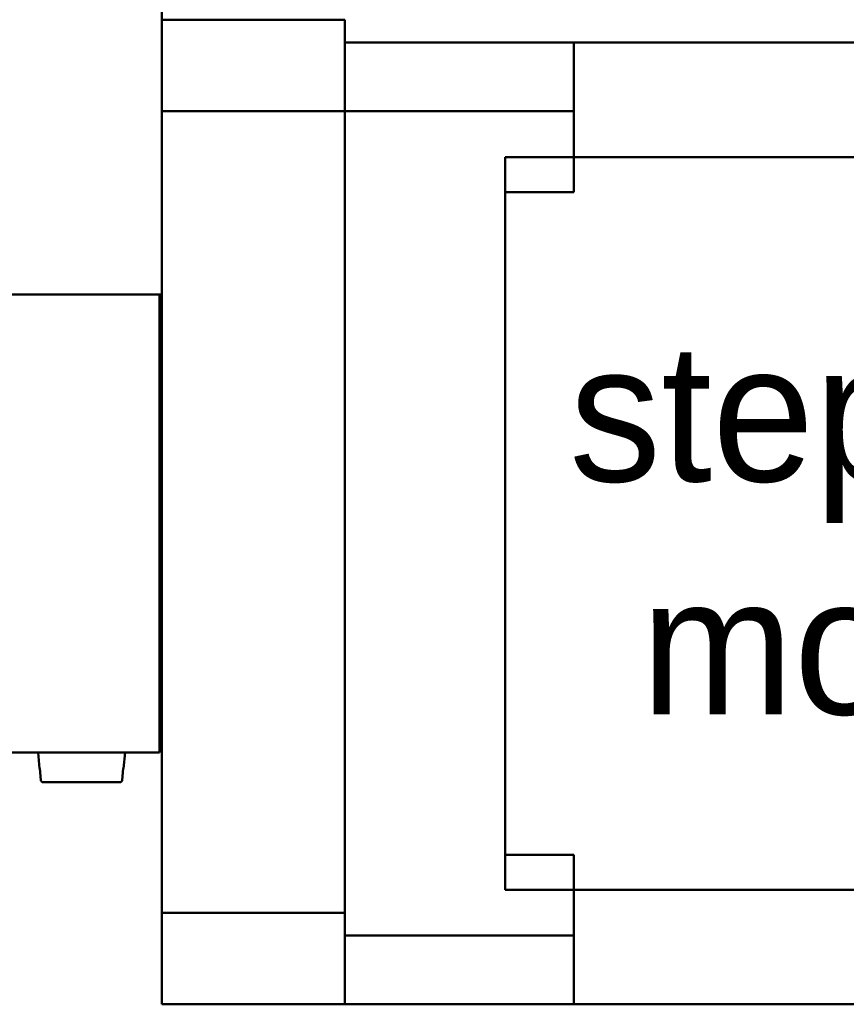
# Model space of a CAD drawing. Extents: x 2684 to 3039, y 582 to 1051.
# Tile 29 of 37: x 2906 to 2942, y 932 to 975. Entities that reach past the tile are written whole.
import ezdxf

# ---------------------------------------------------------------- set-up
doc = ezdxf.new("R2010")
doc.units = 0
doc.header["$LTSCALE"] = 2.5
doc.layers.add('Symbols(ISO)', color=3, linetype='Continuous', lineweight=25)
doc.layers.add('Visible Edges(ISO)', color=2, linetype='Continuous', lineweight=50)
doc.styles.add('Tekstas_1', font='isocpeur.ttf')

msp = doc.modelspace()

# ---------------------------------------------------------------- linework, layer by layer
at = {"layer": 'Visible Edges(ISO)'}
for p, q in [((2911.879, 962.851), (2911.879, 1012.851)), ((2919.879, 974.851), (2911.879, 974.851)), ((2919.879, 970.851), (2919.879, 974.851)), ((2919.879, 973.851), (2919.879, 970.851)), ((2929.879, 973.851), (2919.879, 973.851)), ((2955.879, 973.851), (2929.879, 973.851)), ((2929.879, 970.851), (2929.879, 973.851)), ((2911.879, 970.851), (2919.879, 970.851)), ((2911.879, 935.851), (2911.879, 970.851)), ((2919.879, 935.851), (2919.879, 970.851)), ((2919.879, 970.851), (2929.879, 970.851)), ((2919.879, 970.851), (2919.879, 934.851)), ((2929.879, 967.316), (2929.879, 970.851)), ((2926.879, 968.851), (2958.879, 968.851)), ((2926.879, 968.851), (2926.879, 936.851)), ((2926.879, 967.316), (2929.879, 967.316)), ((2926.879, 938.385), (2926.879, 967.316)), ((2904.879, 962.851), (2911.879, 962.851)), ((2911.779, 962.851), (2911.779, 944.851)), ((2911.779, 962.286), (2911.879, 962.286)), ((2911.879, 958.981), (2911.779, 958.981)), ((2911.779, 957.851), (2911.879, 957.851)), ((2911.779, 945.351), (2911.879, 945.351)), ((2911.779, 944.851), (2911.779, 942.851)), ((2911.779, 943.851), (2911.879, 943.851)), ((2911.779, 942.851), (2729.779, 942.851)), ((2906.54, 942.151), (2906.479, 942.851)), ((2910.217, 942.151), (2910.279, 942.851)), ((2906.557, 942.151), (2906.54, 942.151)), ((2906.557, 942.151), (2906.602, 941.642)), ((2910.155, 941.642), (2910.2, 942.151)), ((2910.217, 942.151), (2910.2, 942.151)), ((2910.055, 941.551), (2906.703, 941.551)), ((2929.879, 938.385), (2926.879, 938.385)), ((2929.879, 934.851), (2929.879, 938.385)), ((2958.879, 936.851), (2926.879, 936.851)), ((2919.879, 935.851), (2911.879, 935.851)), ((2911.879, 935.851), (2911.879, 931.851)), ((2919.879, 934.851), (2919.879, 931.851)), ((2929.879, 934.851), (2919.879, 934.851)), ((2929.879, 931.851), (2929.879, 934.851)), ((2911.879, 931.851), (2919.879, 931.851)), ((2919.879, 931.851), (2929.879, 931.851)), ((2929.879, 931.851), (2955.879, 931.851))]:
    msp.add_line(p, q, dxfattribs=at)
at = {"layer": 'Visible Edges(ISO)', "flags": 128}
for points in [[(2906.602, 941.642), (2906.603, 941.636), (2906.604, 941.629), (2906.605, 941.623), (2906.607, 941.617), (2906.609, 941.612), (2906.612, 941.606), (2906.615, 941.601), (2906.618, 941.595), (2906.622, 941.59), (2906.626, 941.585), (2906.63, 941.581), (2906.634, 941.577), (2906.639, 941.573), (2906.644, 941.569), (2906.65, 941.566), (2906.655, 941.562), (2906.661, 941.56), (2906.666, 941.557), (2906.672, 941.555), (2906.678, 941.554), (2906.684, 941.552), (2906.69, 941.551), (2906.697, 941.551), (2906.703, 941.551)], [(2910.055, 941.551), (2910.061, 941.551), (2910.067, 941.551), (2910.073, 941.552), (2910.079, 941.554), (2910.085, 941.555), (2910.091, 941.557), (2910.097, 941.56), (2910.102, 941.562), (2910.108, 941.566), (2910.113, 941.569), (2910.118, 941.573), (2910.123, 941.577), (2910.127, 941.581), (2910.131, 941.585), (2910.135, 941.59), (2910.139, 941.595), (2910.142, 941.601), (2910.145, 941.606), (2910.148, 941.612), (2910.15, 941.617), (2910.152, 941.623), (2910.153, 941.629), (2910.155, 941.636), (2910.155, 941.642)]]:
    msp.add_lwpolyline(points, dxfattribs=at)

# ---------------------------------------------------------------- texts
at = {"layer": 'Symbols(ISO)', "color": 7, "insert": (2943.058, 952.557), "char_height": 6, "attachment_point": 5, "line_spacing_factor": 1.017241, "style": 'Tekstas_1'}
msp.add_mtext('{\\fFutura Lt BT|b0|i0|c0|p34;\\H1x;stepper\\Pmotor}', dxfattribs=at)

doc.saveas('drawing.dxf')
